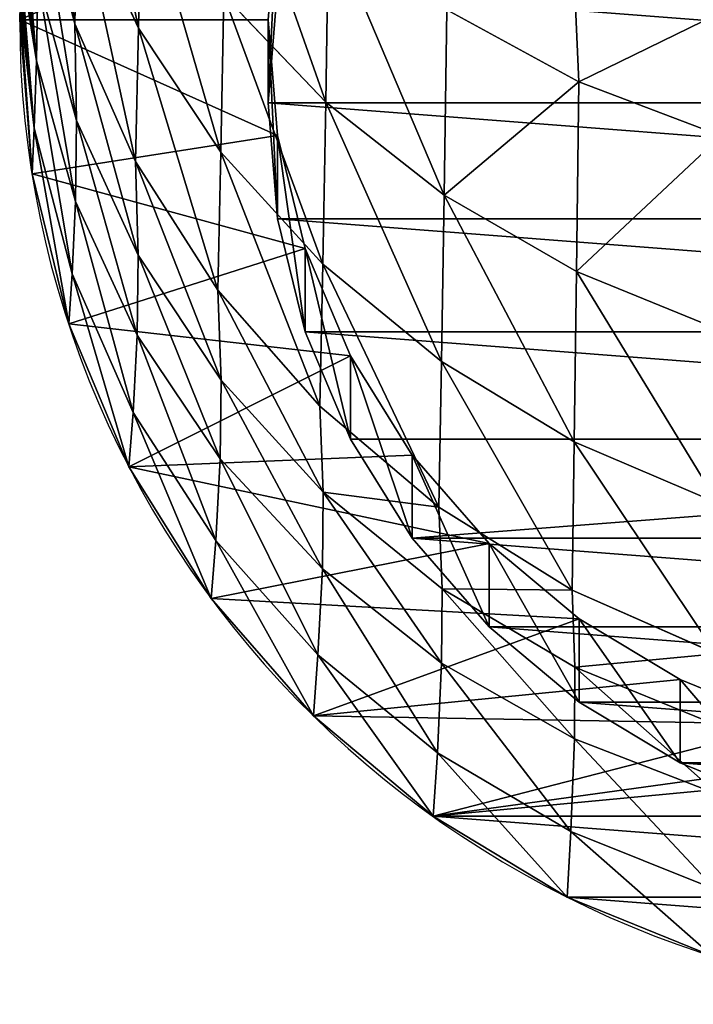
# Model space of a CAD drawing. Extents: x 0 to 21.4, y 0 to 18.7.
# Tile 1 of 256: x 9.1 to 10.2, y 0 to 1.6. Entities that reach past the tile are written whole.
import ezdxf

# ---------------------------------------------------------------- set-up
doc = ezdxf.new("R2010")
doc.units = 0
doc.header["$LTSCALE"] = 2.54
doc.layers.get('0').update_dxf_attribs({"color": 13, "linetype": 'CONTINUOUS'})

# ---------------------------------------------------------------- blocks, each defined once
blk = doc.blocks.new('GRUPUJ_36')
at = {"color": 0}
for p, q in [((13.9961, 8.3681, 3.3423), (13.9093, 8.1407, 3.2801)), ((13.9961, 8.3681, 3.3423), (13.9093, 8.1407, 3.2801)), ((14.3061, 8.3654, 3.0645), (14.2129, 8.1371, 3.0135)), ((14.3061, 8.3654, 3.0645), (14.2129, 8.1371, 3.0135)), ((14.5832, 8.3628, 2.7531), (14.4851, 8.1335, 2.7138)), ((14.5832, 8.3628, 2.7531), (14.4851, 8.1335, 2.7138)), ((14.8236, 8.3602, 2.412), (14.7223, 8.1299, 2.385)), ((14.8236, 8.3602, 2.412), (14.7223, 8.1299, 2.385)), ((14.9388, 8.3638, 2.2067), (14.8452, 8.1346, 2.1734)), ((14.9388, 8.3638, 2.2067), (14.8452, 8.1346, 2.1734)), ((15.0489, 8.3633, 1.9987), (14.9599, 8.1339, 1.9575)), ((15.0489, 8.3633, 1.9987), (14.9599, 8.1339, 1.9575)), ((15.2003, 8.359, 1.6098), (15.1078, 8.1281, 1.5798)), ((15.2003, 8.359, 1.6098), (15.1078, 8.1281, 1.5798)), ((14.8651, 8.3026, 1.1207), (14.9982, 8.3026, 0.4334)), ((14.8651, 8.3026, 1.1207), (14.9982, 8.3026, 0.4334)), ((13.9093, 8.1407, 3.2801), (13.7052, 8.1319, 3.4161)), ((13.9093, 8.1407, 3.2801), (13.7052, 8.1319, 3.4161)), ((13.9093, 8.1407, 3.2801), (13.7946, 7.9299, 3.2022)), ((13.9093, 8.1407, 3.2801), (13.7946, 7.9299, 3.2022)), ((14.2129, 8.1371, 3.0135), (13.9093, 8.1407, 3.2801)), ((14.2129, 8.1371, 3.0135), (13.9093, 8.1407, 3.2801)), ((14.2129, 8.1371, 3.0135), (14.0906, 7.9255, 2.9482)), ((14.2129, 8.1371, 3.0135), (14.0906, 7.9255, 2.9482)), ((14.4851, 8.1335, 2.7138), (14.2129, 8.1371, 3.0135)), ((14.4851, 8.1335, 2.7138), (14.2129, 8.1371, 3.0135)), ((14.7681, 8.1412, 1.1019), (14.9011, 8.1412, 0.4146)), ((14.7681, 8.1412, 1.1019), (14.9011, 8.1412, 0.4146)), ((14.4851, 8.1335, 2.7138), (14.3567, 7.9213, 2.662)), ((14.4851, 8.1335, 2.7138), (14.3567, 7.9213, 2.662)), ((14.7223, 8.1299, 2.385), (14.4851, 8.1335, 2.7138)), ((14.7223, 8.1299, 2.385), (14.4851, 8.1335, 2.7138)), ((14.7223, 8.1299, 2.385), (14.5894, 7.917, 2.347)), ((14.7223, 8.1299, 2.385), (14.5894, 7.917, 2.347)), ((14.8452, 8.1346, 2.1734), (14.7197, 7.9223, 2.1297)), ((14.8452, 8.1346, 2.1734), (14.7197, 7.9223, 2.1297)), ((14.8452, 8.1346, 2.1734), (14.7223, 8.1299, 2.385)), ((14.8452, 8.1346, 2.1734), (14.7223, 8.1299, 2.385)), ((14.9599, 8.1339, 1.9575), (14.8386, 7.9214, 1.9061)), ((14.9599, 8.1339, 1.9575), (14.8386, 7.9214, 1.9061)), ((14.9599, 8.1339, 1.9575), (14.8452, 8.1346, 2.1734)), ((14.9599, 8.1339, 1.9575), (14.8452, 8.1346, 2.1734)), ((15.1078, 8.1281, 1.5798), (14.9599, 8.1339, 1.9575)), ((15.1078, 8.1281, 1.5798), (14.9599, 8.1339, 1.9575)), ((15.1078, 8.1281, 1.5798), (14.9818, 7.9146, 1.5414)), ((15.1078, 8.1281, 1.5798), (14.9818, 7.9146, 1.5414)), ((15.2125, 8.1223, 1.1879), (15.1078, 8.1281, 1.5798)), ((15.2125, 8.1223, 1.1879), (15.1078, 8.1281, 1.5798)), ((14.6474, 7.9973, 1.0785), (14.7805, 7.9973, 0.3913)), ((14.6474, 7.9973, 1.0785), (14.7805, 7.9973, 0.3913)), ((14.0906, 7.9255, 2.9482), (13.7946, 7.9299, 3.2022)), ((14.0906, 7.9255, 2.9482), (13.7946, 7.9299, 3.2022)), ((14.0906, 7.9255, 2.9482), (13.942, 7.7361, 2.8705)), ((14.0906, 7.9255, 2.9482), (13.942, 7.7361, 2.8705)), ((14.3567, 7.9213, 2.662), (14.0906, 7.9255, 2.9482)), ((14.3567, 7.9213, 2.662), (14.0906, 7.9255, 2.9482)), ((14.3567, 7.9213, 2.662), (14.2009, 7.7314, 2.5989)), ((14.3567, 7.9213, 2.662), (14.2009, 7.7314, 2.5989)), ((14.5894, 7.917, 2.347), (14.3567, 7.9213, 2.662)), ((14.5894, 7.917, 2.347), (14.3567, 7.9213, 2.662)), ((14.5894, 7.917, 2.347), (14.4282, 7.7268, 2.2992)), ((14.5894, 7.917, 2.347), (14.4282, 7.7268, 2.2992)), ((14.7197, 7.9223, 2.1297), (14.5655, 7.7321, 2.0765)), ((14.7197, 7.9223, 2.1297), (14.5655, 7.7321, 2.0765)), ((14.7197, 7.9223, 2.1297), (14.5894, 7.917, 2.347)), ((14.7197, 7.9223, 2.1297), (14.5894, 7.917, 2.347)), ((14.8386, 7.9214, 1.9061), (14.6881, 7.731, 1.8456)), ((14.8386, 7.9214, 1.9061), (14.6881, 7.731, 1.8456)), ((14.8386, 7.9214, 1.9061), (14.7197, 7.9223, 2.1297)), ((14.8386, 7.9214, 1.9061), (14.7197, 7.9223, 2.1297)), ((14.9818, 7.9146, 1.5414), (14.8386, 7.9214, 1.9061)), ((14.9818, 7.9146, 1.5414), (14.8386, 7.9214, 1.9061)), ((14.9818, 7.9146, 1.5414), (14.8256, 7.7238, 1.4953)), ((14.9818, 7.9146, 1.5414), (14.8256, 7.7238, 1.4953)), ((15.0835, 7.9078, 1.1629), (14.9818, 7.9146, 1.5414)), ((15.0835, 7.9078, 1.1629), (14.9818, 7.9146, 1.5414)), ((14.5061, 7.8744, 1.0512), (14.6392, 7.8744, 0.3639)), ((14.5061, 7.8744, 1.0512), (14.6392, 7.8744, 0.3639)), ((14.3477, 7.7756, 1.0205), (14.4808, 7.7756, 0.3333)), ((14.3477, 7.7756, 1.0205), (14.4808, 7.7756, 0.3333)), ((13.942, 7.7361, 2.8705), (13.6549, 7.7408, 3.1105)), ((13.942, 7.7361, 2.8705), (13.6549, 7.7408, 3.1105)), ((13.942, 7.7361, 2.8705), (13.771, 7.5733, 2.782)), ((13.942, 7.7361, 2.8705), (13.771, 7.5733, 2.782)), ((14.2009, 7.7314, 2.5989), (13.942, 7.7361, 2.8705)), ((14.2009, 7.7314, 2.5989), (13.942, 7.7361, 2.8705)), ((14.2009, 7.7314, 2.5989), (14.0218, 7.5686, 2.526)), ((14.2009, 7.7314, 2.5989), (14.0218, 7.5686, 2.526)), ((14.4282, 7.7268, 2.2992), (14.2009, 7.7314, 2.5989)), ((14.4282, 7.7268, 2.2992), (14.2009, 7.7314, 2.5989)), ((14.5655, 7.7321, 2.0765), (14.3863, 7.5688, 2.0152)), ((14.5655, 7.7321, 2.0765), (14.3863, 7.5688, 2.0152)), ((14.5655, 7.7321, 2.0765), (14.4282, 7.7268, 2.2992)), ((14.5655, 7.7321, 2.0765), (14.4282, 7.7268, 2.2992)), ((14.6881, 7.731, 1.8456), (14.512, 7.5674, 1.7776)), ((14.6881, 7.731, 1.8456), (14.512, 7.5674, 1.7776)), ((14.6881, 7.731, 1.8456), (14.5655, 7.7321, 2.0765)), ((14.6881, 7.731, 1.8456), (14.5655, 7.7321, 2.0765)), ((14.8256, 7.7238, 1.4953), (14.6881, 7.731, 1.8456)), ((14.8256, 7.7238, 1.4953), (14.6881, 7.731, 1.8456)), ((14.4282, 7.7268, 2.2992), (14.2425, 7.5639, 2.2426)), ((14.4282, 7.7268, 2.2992), (14.2425, 7.5639, 2.2426)), ((14.8256, 7.7238, 1.4953), (14.6429, 7.5603, 1.4429)), ((14.8256, 7.7238, 1.4953), (14.6429, 7.5603, 1.4429)), ((14.9231, 7.7165, 1.1319), (14.8256, 7.7238, 1.4953)), ((14.9231, 7.7165, 1.1319), (14.8256, 7.7238, 1.4953)), ((14.1761, 7.7032, 0.9873), (14.3092, 7.7032, 0.3)), ((14.1761, 7.7032, 0.9873), (14.3092, 7.7032, 0.3)), ((13.9955, 7.659, 0.9523), (14.1285, 7.659, 0.2651)), ((13.9955, 7.659, 0.9523), (14.1285, 7.659, 0.2651)), ((13.8103, 7.6441, 0.9164), (13.9433, 7.6441, 0.2292)), ((13.8103, 7.6441, 0.9164), (13.9433, 7.6441, 0.2292)), ((14.0218, 7.5686, 2.526), (13.771, 7.5733, 2.782)), ((14.0218, 7.5686, 2.526), (13.771, 7.5733, 2.782)), ((14.0218, 7.5686, 2.526), (13.8237, 7.4368, 2.4453)), ((14.0218, 7.5686, 2.526), (13.8237, 7.4368, 2.4453)), ((14.2425, 7.5639, 2.2426), (14.0218, 7.5686, 2.526)), ((14.2425, 7.5639, 2.2426), (14.0218, 7.5686, 2.526)), ((14.2425, 7.5639, 2.2426), (14.0371, 7.4323, 2.1787)), ((14.2425, 7.5639, 2.2426), (14.0371, 7.4323, 2.1787)), ((14.3863, 7.5688, 2.0152), (14.1865, 7.4362, 1.9473)), ((14.3863, 7.5688, 2.0152), (14.1865, 7.4362, 1.9473)), ((14.3863, 7.5688, 2.0152), (14.2425, 7.5639, 2.2426)), ((14.3863, 7.5688, 2.0152), (14.2425, 7.5639, 2.2426)), ((14.512, 7.5674, 1.7776), (14.3147, 7.4347, 1.7037)), ((14.512, 7.5674, 1.7776), (14.3147, 7.4347, 1.7037)), ((14.512, 7.5674, 1.7776), (14.3863, 7.5688, 2.0152)), ((14.512, 7.5674, 1.7776), (14.3863, 7.5688, 2.0152)), ((14.6429, 7.5603, 1.4429), (14.4382, 7.4282, 1.3852)), ((14.6429, 7.5603, 1.4429), (14.4382, 7.4282, 1.3852)), ((14.6429, 7.5603, 1.4429), (14.512, 7.5674, 1.7776)), ((14.6429, 7.5603, 1.4429), (14.512, 7.5674, 1.7776)), ((14.7353, 7.5532, 1.0955), (14.6429, 7.5603, 1.4429)), ((14.7353, 7.5532, 1.0955), (14.6429, 7.5603, 1.4429)), ((13.8237, 7.4368, 2.4453), (13.5817, 7.4413, 2.6852)), ((13.8237, 7.4368, 2.4453), (13.5817, 7.4413, 2.6852)), ((13.8237, 7.4368, 2.4453), (13.6114, 7.3393, 2.3586)), ((13.8237, 7.4368, 2.4453), (13.6114, 7.3393, 2.3586)), ((14.0371, 7.4323, 2.1787), (13.8169, 7.3354, 2.109)), ((14.0371, 7.4323, 2.1787), (13.8169, 7.3354, 2.109)), ((14.0371, 7.4323, 2.1787), (13.8237, 7.4368, 2.4453)), ((14.0371, 7.4323, 2.1787), (13.8237, 7.4368, 2.4453)), ((14.1865, 7.4362, 1.9473), (13.9711, 7.3378, 1.8745)), ((14.1865, 7.4362, 1.9473), (13.9711, 7.3378, 1.8745)), ((14.1865, 7.4362, 1.9473), (14.0371, 7.4323, 2.1787)), ((14.1865, 7.4362, 1.9473), (14.0371, 7.4323, 2.1787)), ((14.3147, 7.4347, 1.7037), (14.101, 7.3361, 1.6258)), ((14.3147, 7.4347, 1.7037), (14.101, 7.3361, 1.6258)), ((14.3147, 7.4347, 1.7037), (14.1865, 7.4362, 1.9473)), ((14.3147, 7.4347, 1.7037), (14.1865, 7.4362, 1.9473)), ((14.4382, 7.4282, 1.3852), (14.2166, 7.3308, 1.3239)), ((14.4382, 7.4282, 1.3852), (14.2166, 7.3308, 1.3239)), ((14.4382, 7.4282, 1.3852), (14.3147, 7.4347, 1.7037)), ((14.4382, 7.4282, 1.3852), (14.3147, 7.4347, 1.7037)), ((14.5248, 7.4217, 1.0548), (14.4382, 7.4282, 1.3852)), ((14.5248, 7.4217, 1.0548), (14.4382, 7.4282, 1.3852)), ((13.8169, 7.3354, 2.109), (13.5873, 7.2754, 2.0353)), ((13.8169, 7.3354, 2.109), (13.5873, 7.2754, 2.0353)), ((13.8169, 7.3354, 2.109), (13.6114, 7.3393, 2.3586)), ((13.8169, 7.3354, 2.109), (13.6114, 7.3393, 2.3586)), ((13.9711, 7.3378, 1.8745), (13.7454, 7.2758, 1.7986)), ((13.9711, 7.3378, 1.8745), (13.7454, 7.2758, 1.7986)), ((13.9711, 7.3378, 1.8745), (13.8169, 7.3354, 2.109)), ((13.9711, 7.3378, 1.8745), (13.8169, 7.3354, 2.109)), ((14.101, 7.3361, 1.6258), (13.8762, 7.2741, 1.5458)), ((14.101, 7.3361, 1.6258), (13.8762, 7.2741, 1.5458)), ((14.101, 7.3361, 1.6258), (13.9711, 7.3378, 1.8745)), ((14.101, 7.3361, 1.6258), (13.9711, 7.3378, 1.8745)), ((14.2166, 7.3308, 1.3239), (14.101, 7.3361, 1.6258)), ((14.2166, 7.3308, 1.3239), (14.101, 7.3361, 1.6258)), ((14.2166, 7.3308, 1.3239), (13.9835, 7.2704, 1.2603)), ((14.2166, 7.3308, 1.3239), (13.9835, 7.2704, 1.2603)), ((14.2966, 7.3255, 1.0106), (14.2166, 7.3308, 1.3239)), ((14.2966, 7.3255, 1.0106), (14.2166, 7.3308, 1.3239)), ((13.8762, 7.2741, 1.5458), (13.6458, 7.2501, 1.4657)), ((13.8762, 7.2741, 1.5458), (13.6458, 7.2501, 1.4657)), ((13.8762, 7.2741, 1.5458), (13.7454, 7.2758, 1.7986)), ((13.8762, 7.2741, 1.5458), (13.7454, 7.2758, 1.7986)), ((13.9835, 7.2704, 1.2603), (13.8762, 7.2741, 1.5458)), ((13.9835, 7.2704, 1.2603), (13.8762, 7.2741, 1.5458)), ((13.9835, 7.2704, 1.2603), (13.7447, 7.2485, 1.1961)), ((13.9835, 7.2704, 1.2603), (13.7447, 7.2485, 1.1961)), ((14.0565, 7.2667, 0.9641), (13.9835, 7.2704, 1.2603)), ((14.0565, 7.2667, 0.9641), (13.9835, 7.2704, 1.2603)), ((13.8103, 7.247, 0.9164), (13.7889, 7.2475, 1.0077)), ((13.8103, 7.247, 0.9164), (13.7889, 7.2475, 1.0077))]:
    blk.add_line(p, q, dxfattribs=at)
at = {"color": 0, "extrusion": (-0.190075, -2.60949e-30, 0.981769)}
blk.add_arc((-8.85, 13.7327, -1.7253), 1.603, 270, 0, dxfattribs=at)
blk.add_arc((-8.85, 13.7327, -1.7253), 1.603, 270, 0, dxfattribs=at)
blk.add_arc((-8.85, 13.7327, -1.7253), 1.603, 270, 0, dxfattribs=at)
blk.add_arc((-8.85, 13.7327, -1.7253), 1.603, 270, 0, dxfattribs=at)
blk.add_arc((-8.85, 13.7327, -1.7253), 1.603, 270, 0, dxfattribs=at)
blk.add_arc((-8.85, 13.7327, -1.7253), 1.603, 270, 0, dxfattribs=at)
blk.add_arc((-8.85, 13.7327, -1.7253), 1.603, 270, 0, dxfattribs=at)
blk.add_arc((-8.85, 13.7327, -1.7253), 1.603, 270, 0, dxfattribs=at)
blk.add_arc((-8.85, 13.7327, -1.7253), 1.603, 270, 0, dxfattribs=at)
blk.add_arc((-8.85, 13.7327, -1.7253), 1.603, 270, 0, dxfattribs=at)
blk.add_arc((-8.85, 13.7327, -1.7253), 1.603, 270, 0, dxfattribs=at)
at = {"color": 0, "extrusion": (-0.190075, -1.07001e-15, 0.981769)}
blk.add_arc((-8.85, 13.7327, -1.7253), 1.603, 0, 90, dxfattribs=at)
blk.add_arc((-8.85, 13.7327, -1.7253), 1.603, 0, 90, dxfattribs=at)
blk.add_arc((-8.85, 13.7327, -1.7253), 1.603, 0, 90, dxfattribs=at)
blk.add_arc((-8.85, 13.7327, -1.7253), 1.603, 0, 90, dxfattribs=at)
blk.add_arc((-8.85, 13.7327, -1.7253), 1.603, 0, 90, dxfattribs=at)
blk.add_arc((-8.85, 13.7327, -1.7253), 1.603, 0, 90, dxfattribs=at)
blk.add_arc((-8.85, 13.7327, -1.7253), 1.603, 0, 90, dxfattribs=at)
blk.add_arc((-8.85, 13.7327, -1.7253), 1.603, 0, 90, dxfattribs=at)
blk.add_arc((-8.85, 13.7327, -1.7253), 1.603, 0, 90, dxfattribs=at)
blk.add_arc((-8.85, 13.7327, -1.7253), 1.603, 0, 90, dxfattribs=at)
blk.add_arc((-8.85, 13.7327, -1.7253), 1.603, 0, 90, dxfattribs=at)
at = {"color": 0}
mesh = blk.add_polyface(dxfattribs=at)
corners = [(12.2559, 9.1008, 0.6155), (12.2559, 8.5992, 0.6155), (12.2365, 8.85, 0.6118), (12.3135, 9.3454, 0.6267), (12.3135, 8.3546, 0.6267), (12.408, 9.5777, 0.645), (12.408, 8.1223, 0.645), (12.5371, 9.7922, 0.6699), (12.5371, 7.9078, 0.6699), (12.6975, 9.9835, 0.701), (12.6264, 8.85, 0.6872), (12.641, 9.0386, 0.6901), (12.6843, 9.2226, 0.6985), (12.7554, 9.3974, 0.7122), (12.8852, 10.1468, 0.7373), (12.8525, 9.5588, 0.731), (12.9732, 9.7027, 0.7544), (13.0958, 10.2783, 0.7781), (13.1144, 9.8256, 0.7817), (13.324, 10.3745, 0.8223), (13.2728, 9.9244, 0.8124), (13.4444, 9.9968, 0.8456), (13.5641, 10.4333, 0.8688), (13.6251, 10.041, 0.8806), (13.8103, 10.453, 0.9164), (13.8103, 10.0559, 0.9164), (14.0565, 10.4333, 0.9641), (13.9955, 10.041, 0.9523), (14.1761, 9.9968, 0.9873), (14.2966, 10.3745, 1.0106), (14.3477, 9.9244, 1.0205), (14.5248, 10.2783, 1.0548), (14.5061, 9.8256, 1.0512), (14.6474, 9.7027, 1.0785), (14.7353, 10.1468, 1.0955), (14.7681, 9.5588, 1.1019), (14.9231, 9.9835, 1.1319), (14.8651, 9.3974, 1.1207), (14.9362, 9.2226, 1.1344), (15.0835, 9.7922, 1.1629), (14.9796, 9.0386, 1.1428), (14.9941, 8.85, 1.1456), (12.6975, 7.7165, 0.701), (12.641, 8.6614, 0.6901), (12.6843, 8.4774, 0.6985), (12.7554, 8.3026, 0.7122), (12.8852, 7.5532, 0.7373), (12.8525, 8.1412, 0.731), (12.9732, 7.9973, 0.7544), (13.0958, 7.4217, 0.7781), (13.1144, 7.8744, 0.7817), (13.324, 7.3255, 0.8223), (13.2728, 7.7756, 0.8124), (13.4444, 7.7032, 0.8456), (13.5641, 7.2667, 0.8688), (13.6251, 7.659, 0.8806), (13.8103, 7.247, 0.9164), (13.8103, 7.6441, 0.9164), (13.9955, 7.659, 0.9523), (14.0565, 7.2667, 0.9641), (14.1761, 7.7032, 0.9873), (14.2966, 7.3255, 1.0106), (14.3477, 7.7756, 1.0205), (14.5248, 7.4217, 1.0548), (14.5061, 7.8744, 1.0512), (14.6474, 7.9973, 1.0785), (14.7353, 7.5532, 1.0955), (14.7681, 8.1412, 1.1019), (14.9231, 7.7165, 1.1319), (14.8651, 8.3026, 1.1207), (14.9362, 8.4774, 1.1344), (15.0835, 7.9078, 1.1629), (14.9796, 8.6614, 1.1428), (15.2125, 9.5777, 1.1879), (15.2125, 8.1223, 1.1879), (15.307, 9.3454, 1.2062), (15.307, 8.3546, 1.2062), (15.3647, 9.1008, 1.2174), (15.3647, 8.5992, 1.2174), (15.384, 8.85, 1.2211)]
mesh.append_faces([[corners[k] for k in face] for face in [(0, 1, 2), (78, 77, 79)]], dxfattribs={"vtx0": -1, "color": 0})
mesh.append_faces([[corners[k] for k in face] for face in [(1, 3, 4), (4, 5, 6), (6, 7, 8), (10, 9, 11), (11, 9, 12), (12, 9, 13), (13, 14, 15), (15, 14, 16), (16, 17, 18), (18, 19, 20), (20, 19, 21), (21, 22, 23), (23, 24, 25), (25, 26, 27), (27, 26, 28), (28, 29, 30), (30, 31, 32), (32, 31, 33), (33, 34, 35), (35, 36, 37), (37, 36, 38), (38, 39, 40), (40, 39, 41), (42, 45, 46), (46, 48, 49), (49, 50, 51), (51, 53, 54), (54, 55, 56), (56, 58, 59), (59, 60, 61), (61, 62, 63), (63, 65, 66), (66, 67, 68), (68, 70, 71), (71, 73, 74), (74, 75, 76), (76, 77, 78)]], dxfattribs={"vtx0": -1, "vtx1": -1, "color": 0})
mesh.append_faces([[corners[k] for k in face] for face in [(8, 9, 10), (71, 41, 39)]], dxfattribs={"vtx0": -1, "vtx1": -1, "vtx2": -1, "color": 0})
mesh.append_faces([[corners[k] for k in face] for face in [(1, 0, 3), (4, 3, 5), (6, 5, 7), (8, 7, 9), (13, 9, 14), (16, 14, 17), (18, 17, 19), (21, 19, 22), (23, 22, 24), (25, 24, 26), (28, 26, 29), (30, 29, 31), (33, 31, 34), (35, 34, 36), (38, 36, 39), (10, 42, 8), (42, 10, 43), (42, 43, 44), (42, 44, 45), (46, 45, 47), (46, 47, 48), (49, 48, 50), (51, 50, 52), (51, 52, 53), (54, 53, 55), (56, 55, 57), (56, 57, 58), (59, 58, 60), (61, 60, 62), (63, 62, 64), (63, 64, 65), (66, 65, 67), (68, 67, 69), (68, 69, 70), (71, 70, 72), (71, 72, 41), (71, 39, 73), (74, 73, 75), (76, 75, 77)]], dxfattribs={"vtx0": -1, "vtx2": -1, "color": 0})
mesh = blk.add_polyface(dxfattribs=at)
corners = [(12.774, 9.0386, 0.0028), (12.774, 8.6614, 0.0028), (12.7595, 8.85), (12.8174, 9.2226, 0.0112), (12.8174, 8.4774, 0.0112), (12.8885, 9.3974, 0.025), (12.8885, 8.3026, 0.025), (12.9856, 9.5588, 0.0438), (12.9856, 8.1412, 0.0438), (13.1062, 9.7027, 0.0671), (13.1062, 7.9973, 0.0671), (13.2475, 9.8256, 0.0945), (13.2475, 7.8744, 0.0945), (13.4059, 9.9244, 0.1251), (13.4059, 7.7756, 0.1251), (13.5775, 9.9968, 0.1584), (13.5775, 7.7032, 0.1584), (13.7581, 10.041, 0.1933), (13.7581, 7.659, 0.1933), (13.9433, 10.0559, 0.2292), (13.9433, 7.6441, 0.2292), (14.1285, 10.041, 0.2651), (14.1285, 7.659, 0.2651), (14.3092, 9.9968, 0.3), (14.3092, 7.7032, 0.3), (14.4808, 9.9244, 0.3333), (14.4808, 7.7756, 0.3333), (14.6392, 7.8744, 0.3639), (14.6392, 9.8256, 0.3639), (14.7805, 9.7027, 0.3913), (14.7805, 7.9973, 0.3913), (14.9011, 9.5588, 0.4146), (14.9011, 8.1412, 0.4146), (14.9982, 9.3974, 0.4334), (14.9982, 8.3026, 0.4334), (15.0693, 9.2226, 0.4472), (15.0693, 8.4774, 0.4472), (15.1126, 9.0386, 0.4556), (15.1126, 8.6614, 0.4556), (15.1272, 8.85, 0.4584)]
mesh.append_faces([[corners[k] for k in face] for face in [(0, 1, 2), (38, 37, 39)]], dxfattribs={"vtx0": -1, "color": 0})
mesh.append_faces([[corners[k] for k in face] for face in [(1, 3, 4), (4, 5, 6), (6, 7, 8), (8, 9, 10), (10, 11, 12), (12, 13, 14), (14, 15, 16), (16, 17, 18), (18, 19, 20), (20, 21, 22), (22, 23, 24), (24, 25, 26), (26, 25, 27), (27, 29, 30), (30, 31, 32), (32, 33, 34), (34, 35, 36), (36, 37, 38)]], dxfattribs={"vtx0": -1, "vtx1": -1, "color": 0})
mesh.append_faces([[corners[k] for k in face] for face in [(1, 0, 3), (4, 3, 5), (6, 5, 7), (8, 7, 9), (10, 9, 11), (12, 11, 13), (14, 13, 15), (16, 15, 17), (18, 17, 19), (20, 19, 21), (22, 21, 23), (24, 23, 25), (27, 25, 28), (27, 28, 29), (30, 29, 31), (32, 31, 33), (34, 33, 35), (36, 35, 37)]], dxfattribs={"vtx0": -1, "vtx2": -1, "color": 0})
mesh = blk.add_polyface(dxfattribs=at)
corners = [(15.0693, 8.4774, 0.4472), (14.8651, 8.3026, 1.1207), (14.9982, 8.3026, 0.4334), (14.9362, 8.4774, 1.1344)]
mesh.append_faces([[corners[k] for k in face] for face in [(0, 1, 2), (1, 0, 3)]], dxfattribs={"vtx0": -1, "color": 0})
mesh = blk.add_polyface(dxfattribs=at)
corners = [(13.9093, 8.1407, 3.2801), (13.8017, 8.3614, 3.4761), (13.7052, 8.1319, 3.4161), (13.9961, 8.3681, 3.3423)]
mesh.append_faces([[corners[k] for k in face] for face in [(0, 1, 2), (1, 0, 3)]], dxfattribs={"vtx0": -1, "color": 0})
mesh = blk.add_polyface(dxfattribs=at)
corners = [(14.2129, 8.1371, 3.0135), (13.9961, 8.3681, 3.3423), (13.9093, 8.1407, 3.2801), (14.3061, 8.3654, 3.0645)]
mesh.append_faces([[corners[k] for k in face] for face in [(0, 1, 2), (1, 0, 3)]], dxfattribs={"vtx0": -1, "color": 0})
mesh = blk.add_polyface(dxfattribs=at)
corners = [(14.5832, 8.3628, 2.7531), (14.2129, 8.1371, 3.0135), (14.4851, 8.1335, 2.7138), (14.3061, 8.3654, 3.0645)]
mesh.append_faces([[corners[k] for k in face] for face in [(0, 1, 2), (1, 0, 3)]], dxfattribs={"vtx0": -1, "color": 0})
mesh = blk.add_polyface(dxfattribs=at)
corners = [(14.8236, 8.3602, 2.412), (14.4851, 8.1335, 2.7138), (14.7223, 8.1299, 2.385), (14.5832, 8.3628, 2.7531)]
mesh.append_faces([[corners[k] for k in face] for face in [(0, 1, 2), (1, 0, 3)]], dxfattribs={"vtx0": -1, "color": 0})
mesh = blk.add_polyface(dxfattribs=at)
corners = [(14.8452, 8.1346, 2.1734), (14.8236, 8.3602, 2.412), (14.7223, 8.1299, 2.385), (14.9388, 8.3638, 2.2067)]
mesh.append_faces([[corners[k] for k in face] for face in [(0, 1, 2), (1, 0, 3)]], dxfattribs={"vtx0": -1, "color": 0})
mesh = blk.add_polyface(dxfattribs=at)
corners = [(15.0489, 8.3633, 1.9987), (14.8452, 8.1346, 2.1734), (14.9599, 8.1339, 1.9575), (14.9388, 8.3638, 2.2067)]
mesh.append_faces([[corners[k] for k in face] for face in [(0, 1, 2), (1, 0, 3)]], dxfattribs={"vtx0": -1, "color": 0})
mesh = blk.add_polyface(dxfattribs=at)
corners = [(15.2003, 8.359, 1.6098), (14.9599, 8.1339, 1.9575), (15.1078, 8.1281, 1.5798), (15.0489, 8.3633, 1.9987)]
mesh.append_faces([[corners[k] for k in face] for face in [(0, 1, 2), (1, 0, 3)]], dxfattribs={"vtx0": -1, "color": 0})
mesh = blk.add_polyface(dxfattribs=at)
corners = [(15.307, 8.3546, 1.2062), (15.1078, 8.1281, 1.5798), (15.2125, 8.1223, 1.1879), (15.2003, 8.359, 1.6098)]
mesh.append_faces([[corners[k] for k in face] for face in [(0, 1, 2), (1, 0, 3)]], dxfattribs={"vtx0": -1, "color": 0})
mesh = blk.add_polyface(dxfattribs=at)
corners = [(14.9982, 8.3026, 0.4334), (14.7681, 8.1412, 1.1019), (14.9011, 8.1412, 0.4146), (14.8651, 8.3026, 1.1207)]
mesh.append_faces([[corners[k] for k in face] for face in [(0, 1, 2), (1, 0, 3)]], dxfattribs={"vtx0": -1, "color": 0})
mesh = blk.add_polyface(dxfattribs=at)
corners = [(13.7946, 7.9299, 3.2022), (13.7052, 8.1319, 3.4161), (13.581, 7.9198, 3.3399), (13.9093, 8.1407, 3.2801)]
mesh.append_faces([[corners[k] for k in face] for face in [(0, 1, 2), (1, 0, 3)]], dxfattribs={"vtx0": -1, "color": 0})
mesh = blk.add_polyface(dxfattribs=at)
corners = [(14.0906, 7.9255, 2.9482), (13.9093, 8.1407, 3.2801), (13.7946, 7.9299, 3.2022), (14.2129, 8.1371, 3.0135)]
mesh.append_faces([[corners[k] for k in face] for face in [(0, 1, 2), (1, 0, 3)]], dxfattribs={"vtx0": -1, "color": 0})
mesh = blk.add_polyface(dxfattribs=at)
corners = [(14.4851, 8.1335, 2.7138), (14.0906, 7.9255, 2.9482), (14.3567, 7.9213, 2.662), (14.2129, 8.1371, 3.0135)]
mesh.append_faces([[corners[k] for k in face] for face in [(0, 1, 2), (1, 0, 3)]], dxfattribs={"vtx0": -1, "color": 0})
mesh = blk.add_polyface(dxfattribs=at)
corners = [(14.9011, 8.1412, 0.4146), (14.6474, 7.9973, 1.0785), (14.7805, 7.9973, 0.3913), (14.7681, 8.1412, 1.1019)]
mesh.append_faces([[corners[k] for k in face] for face in [(0, 1, 2), (1, 0, 3)]], dxfattribs={"vtx0": -1, "color": 0})
mesh = blk.add_polyface(dxfattribs=at)
corners = [(14.7223, 8.1299, 2.385), (14.3567, 7.9213, 2.662), (14.5894, 7.917, 2.347), (14.4851, 8.1335, 2.7138)]
mesh.append_faces([[corners[k] for k in face] for face in [(0, 1, 2), (1, 0, 3)]], dxfattribs={"vtx0": -1, "color": 0})
mesh = blk.add_polyface(dxfattribs=at)
corners = [(14.7197, 7.9223, 2.1297), (14.7223, 8.1299, 2.385), (14.5894, 7.917, 2.347), (14.8452, 8.1346, 2.1734)]
mesh.append_faces([[corners[k] for k in face] for face in [(0, 1, 2), (1, 0, 3)]], dxfattribs={"vtx0": -1, "color": 0})
mesh = blk.add_polyface(dxfattribs=at)
corners = [(14.9599, 8.1339, 1.9575), (14.7197, 7.9223, 2.1297), (14.8386, 7.9214, 1.9061), (14.8452, 8.1346, 2.1734)]
mesh.append_faces([[corners[k] for k in face] for face in [(0, 1, 2), (1, 0, 3)]], dxfattribs={"vtx0": -1, "color": 0})
mesh = blk.add_polyface(dxfattribs=at)
corners = [(15.1078, 8.1281, 1.5798), (14.8386, 7.9214, 1.9061), (14.9818, 7.9146, 1.5414), (14.9599, 8.1339, 1.9575)]
mesh.append_faces([[corners[k] for k in face] for face in [(0, 1, 2), (1, 0, 3)]], dxfattribs={"vtx0": -1, "color": 0})
mesh = blk.add_polyface(dxfattribs=at)
corners = [(15.2125, 8.1223, 1.1879), (14.9818, 7.9146, 1.5414), (15.0835, 7.9078, 1.1629), (15.1078, 8.1281, 1.5798)]
mesh.append_faces([[corners[k] for k in face] for face in [(0, 1, 2), (1, 0, 3)]], dxfattribs={"vtx0": -1, "color": 0})
mesh = blk.add_polyface(dxfattribs=at)
corners = [(14.7805, 7.9973, 0.3913), (14.5061, 7.8744, 1.0512), (14.6392, 7.8744, 0.3639), (14.6474, 7.9973, 1.0785)]
mesh.append_faces([[corners[k] for k in face] for face in [(0, 1, 2), (1, 0, 3)]], dxfattribs={"vtx0": -1, "color": 0})
mesh = blk.add_polyface(dxfattribs=at)
corners = [(14.0906, 7.9255, 2.9482), (13.6549, 7.7408, 3.1105), (13.942, 7.7361, 2.8705), (13.7946, 7.9299, 3.2022)]
mesh.append_faces([[corners[k] for k in face] for face in [(0, 1, 2), (1, 0, 3)]], dxfattribs={"vtx0": -1, "color": 0})
mesh = blk.add_polyface(dxfattribs=at)
corners = [(14.3567, 7.9213, 2.662), (13.942, 7.7361, 2.8705), (14.2009, 7.7314, 2.5989), (14.0906, 7.9255, 2.9482)]
mesh.append_faces([[corners[k] for k in face] for face in [(0, 1, 2), (1, 0, 3)]], dxfattribs={"vtx0": -1, "color": 0})
mesh = blk.add_polyface(dxfattribs=at)
corners = [(14.5894, 7.917, 2.347), (14.2009, 7.7314, 2.5989), (14.4282, 7.7268, 2.2992), (14.3567, 7.9213, 2.662)]
mesh.append_faces([[corners[k] for k in face] for face in [(0, 1, 2), (1, 0, 3)]], dxfattribs={"vtx0": -1, "color": 0})
mesh = blk.add_polyface(dxfattribs=at)
corners = [(14.5655, 7.7321, 2.0765), (14.5894, 7.917, 2.347), (14.4282, 7.7268, 2.2992), (14.7197, 7.9223, 2.1297)]
mesh.append_faces([[corners[k] for k in face] for face in [(0, 1, 2), (1, 0, 3)]], dxfattribs={"vtx0": -1, "color": 0})
mesh = blk.add_polyface(dxfattribs=at)
corners = [(14.8386, 7.9214, 1.9061), (14.5655, 7.7321, 2.0765), (14.6881, 7.731, 1.8456), (14.7197, 7.9223, 2.1297)]
mesh.append_faces([[corners[k] for k in face] for face in [(0, 1, 2), (1, 0, 3)]], dxfattribs={"vtx0": -1, "color": 0})
mesh = blk.add_polyface(dxfattribs=at)
corners = [(14.9818, 7.9146, 1.5414), (14.6881, 7.731, 1.8456), (14.8256, 7.7238, 1.4953), (14.8386, 7.9214, 1.9061)]
mesh.append_faces([[corners[k] for k in face] for face in [(0, 1, 2), (1, 0, 3)]], dxfattribs={"vtx0": -1, "color": 0})
mesh = blk.add_polyface(dxfattribs=at)
corners = [(15.0835, 7.9078, 1.1629), (14.8256, 7.7238, 1.4953), (14.9231, 7.7165, 1.1319), (14.9818, 7.9146, 1.5414)]
mesh.append_faces([[corners[k] for k in face] for face in [(0, 1, 2), (1, 0, 3)]], dxfattribs={"vtx0": -1, "color": 0})
mesh = blk.add_polyface(dxfattribs=at)
corners = [(14.6392, 7.8744, 0.3639), (14.3477, 7.7756, 1.0205), (14.4808, 7.7756, 0.3333), (14.5061, 7.8744, 1.0512)]
mesh.append_faces([[corners[k] for k in face] for face in [(0, 1, 2), (1, 0, 3)]], dxfattribs={"vtx0": -1, "color": 0})
mesh = blk.add_polyface(dxfattribs=at)
corners = [(14.4808, 7.7756, 0.3333), (14.1761, 7.7032, 0.9873), (14.3092, 7.7032, 0.3), (14.3477, 7.7756, 1.0205)]
mesh.append_faces([[corners[k] for k in face] for face in [(0, 1, 2), (1, 0, 3)]], dxfattribs={"vtx0": -1, "color": 0})
mesh = blk.add_polyface(dxfattribs=at)
corners = [(13.942, 7.7361, 2.8705), (13.4935, 7.5781, 3.0073), (13.771, 7.5733, 2.782), (13.6549, 7.7408, 3.1105)]
mesh.append_faces([[corners[k] for k in face] for face in [(0, 1, 2), (1, 0, 3)]], dxfattribs={"vtx0": -1, "color": 0})
mesh = blk.add_polyface(dxfattribs=at)
corners = [(14.2009, 7.7314, 2.5989), (13.771, 7.5733, 2.782), (14.0218, 7.5686, 2.526), (13.942, 7.7361, 2.8705)]
mesh.append_faces([[corners[k] for k in face] for face in [(0, 1, 2), (1, 0, 3)]], dxfattribs={"vtx0": -1, "color": 0})
mesh = blk.add_polyface(dxfattribs=at)
corners = [(14.4282, 7.7268, 2.2992), (14.0218, 7.5686, 2.526), (14.2425, 7.5639, 2.2426), (14.2009, 7.7314, 2.5989)]
mesh.append_faces([[corners[k] for k in face] for face in [(0, 1, 2), (1, 0, 3)]], dxfattribs={"vtx0": -1, "color": 0})
mesh = blk.add_polyface(dxfattribs=at)
corners = [(14.5655, 7.7321, 2.0765), (14.2425, 7.5639, 2.2426), (14.3863, 7.5688, 2.0152), (14.4282, 7.7268, 2.2992)]
mesh.append_faces([[corners[k] for k in face] for face in [(0, 1, 2), (1, 0, 3)]], dxfattribs={"vtx0": -1, "color": 0})
mesh = blk.add_polyface(dxfattribs=at)
corners = [(14.6881, 7.731, 1.8456), (14.3863, 7.5688, 2.0152), (14.512, 7.5674, 1.7776), (14.5655, 7.7321, 2.0765)]
mesh.append_faces([[corners[k] for k in face] for face in [(0, 1, 2), (1, 0, 3)]], dxfattribs={"vtx0": -1, "color": 0})
mesh = blk.add_polyface(dxfattribs=at)
corners = [(14.8256, 7.7238, 1.4953), (14.512, 7.5674, 1.7776), (14.6429, 7.5603, 1.4429), (14.6881, 7.731, 1.8456)]
mesh.append_faces([[corners[k] for k in face] for face in [(0, 1, 2), (1, 0, 3)]], dxfattribs={"vtx0": -1, "color": 0})
mesh = blk.add_polyface(dxfattribs=at)
corners = [(14.9231, 7.7165, 1.1319), (14.6429, 7.5603, 1.4429), (14.7353, 7.5532, 1.0955), (14.8256, 7.7238, 1.4953)]
mesh.append_faces([[corners[k] for k in face] for face in [(0, 1, 2), (1, 0, 3)]], dxfattribs={"vtx0": -1, "color": 0})
mesh = blk.add_polyface(dxfattribs=at)
corners = [(14.3092, 7.7032, 0.3), (13.9955, 7.659, 0.9523), (14.1285, 7.659, 0.2651), (14.1761, 7.7032, 0.9873)]
mesh.append_faces([[corners[k] for k in face] for face in [(0, 1, 2), (1, 0, 3)]], dxfattribs={"vtx0": -1, "color": 0})
mesh = blk.add_polyface(dxfattribs=at)
corners = [(13.9433, 7.6441, 0.2292), (13.6251, 7.659, 0.8806), (13.7581, 7.659, 0.1933), (13.8103, 7.6441, 0.9164)]
mesh.append_faces([[corners[k] for k in face] for face in [(0, 1, 2), (1, 0, 3)]], dxfattribs={"vtx0": -1, "color": 0})
mesh = blk.add_polyface(dxfattribs=at)
corners = [(14.1285, 7.659, 0.2651), (13.8103, 7.6441, 0.9164), (13.9433, 7.6441, 0.2292), (13.9955, 7.659, 0.9523)]
mesh.append_faces([[corners[k] for k in face] for face in [(0, 1, 2), (1, 0, 3)]], dxfattribs={"vtx0": -1, "color": 0})
mesh = blk.add_polyface(dxfattribs=at)
corners = [(14.0218, 7.5686, 2.526), (13.5817, 7.4413, 2.6852), (13.8237, 7.4368, 2.4453), (13.771, 7.5733, 2.782)]
mesh.append_faces([[corners[k] for k in face] for face in [(0, 1, 2), (1, 0, 3)]], dxfattribs={"vtx0": -1, "color": 0})
mesh = blk.add_polyface(dxfattribs=at)
corners = [(14.2425, 7.5639, 2.2426), (13.8237, 7.4368, 2.4453), (14.0371, 7.4323, 2.1787), (14.0218, 7.5686, 2.526)]
mesh.append_faces([[corners[k] for k in face] for face in [(0, 1, 2), (1, 0, 3)]], dxfattribs={"vtx0": -1, "color": 0})
mesh = blk.add_polyface(dxfattribs=at)
corners = [(14.3863, 7.5688, 2.0152), (14.0371, 7.4323, 2.1787), (14.1865, 7.4362, 1.9473), (14.2425, 7.5639, 2.2426)]
mesh.append_faces([[corners[k] for k in face] for face in [(0, 1, 2), (1, 0, 3)]], dxfattribs={"vtx0": -1, "color": 0})
mesh = blk.add_polyface(dxfattribs=at)
corners = [(14.512, 7.5674, 1.7776), (14.1865, 7.4362, 1.9473), (14.3147, 7.4347, 1.7037), (14.3863, 7.5688, 2.0152)]
mesh.append_faces([[corners[k] for k in face] for face in [(0, 1, 2), (1, 0, 3)]], dxfattribs={"vtx0": -1, "color": 0})
mesh = blk.add_polyface(dxfattribs=at)
corners = [(14.6429, 7.5603, 1.4429), (14.3147, 7.4347, 1.7037), (14.4382, 7.4282, 1.3852), (14.512, 7.5674, 1.7776)]
mesh.append_faces([[corners[k] for k in face] for face in [(0, 1, 2), (1, 0, 3)]], dxfattribs={"vtx0": -1, "color": 0})
mesh = blk.add_polyface(dxfattribs=at)
corners = [(14.7353, 7.5532, 1.0955), (14.4382, 7.4282, 1.3852), (14.5248, 7.4217, 1.0548), (14.6429, 7.5603, 1.4429)]
mesh.append_faces([[corners[k] for k in face] for face in [(0, 1, 2), (1, 0, 3)]], dxfattribs={"vtx0": -1, "color": 0})
mesh = blk.add_polyface(dxfattribs=at)
corners = [(13.8237, 7.4368, 2.4453), (13.3788, 7.3433, 2.5822), (13.6114, 7.3393, 2.3586), (13.5817, 7.4413, 2.6852)]
mesh.append_faces([[corners[k] for k in face] for face in [(0, 1, 2), (1, 0, 3)]], dxfattribs={"vtx0": -1, "color": 0})
mesh = blk.add_polyface(dxfattribs=at)
corners = [(14.0371, 7.4323, 2.1787), (13.6114, 7.3393, 2.3586), (13.8169, 7.3354, 2.109), (13.8237, 7.4368, 2.4453)]
mesh.append_faces([[corners[k] for k in face] for face in [(0, 1, 2), (1, 0, 3)]], dxfattribs={"vtx0": -1, "color": 0})
mesh = blk.add_polyface(dxfattribs=at)
corners = [(14.1865, 7.4362, 1.9473), (13.8169, 7.3354, 2.109), (13.9711, 7.3378, 1.8745), (14.0371, 7.4323, 2.1787)]
mesh.append_faces([[corners[k] for k in face] for face in [(0, 1, 2), (1, 0, 3)]], dxfattribs={"vtx0": -1, "color": 0})
mesh = blk.add_polyface(dxfattribs=at)
corners = [(14.3147, 7.4347, 1.7037), (13.9711, 7.3378, 1.8745), (14.101, 7.3361, 1.6258), (14.1865, 7.4362, 1.9473)]
mesh.append_faces([[corners[k] for k in face] for face in [(0, 1, 2), (1, 0, 3)]], dxfattribs={"vtx0": -1, "color": 0})
mesh = blk.add_polyface(dxfattribs=at)
corners = [(14.4382, 7.4282, 1.3852), (14.101, 7.3361, 1.6258), (14.2166, 7.3308, 1.3239), (14.3147, 7.4347, 1.7037)]
mesh.append_faces([[corners[k] for k in face] for face in [(0, 1, 2), (1, 0, 3)]], dxfattribs={"vtx0": -1, "color": 0})
mesh = blk.add_polyface(dxfattribs=at)
corners = [(14.5248, 7.4217, 1.0548), (14.2166, 7.3308, 1.3239), (14.2966, 7.3255, 1.0106), (14.4382, 7.4282, 1.3852)]
mesh.append_faces([[corners[k] for k in face] for face in [(0, 1, 2), (1, 0, 3)]], dxfattribs={"vtx0": -1, "color": 0})
mesh = blk.add_polyface(dxfattribs=at)
corners = [(13.8169, 7.3354, 2.109), (13.3902, 7.2785, 2.2681), (13.5873, 7.2754, 2.0353), (13.6114, 7.3393, 2.3586)]
mesh.append_faces([[corners[k] for k in face] for face in [(0, 1, 2), (1, 0, 3)]], dxfattribs={"vtx0": -1, "color": 0})
mesh = blk.add_polyface(dxfattribs=at)
corners = [(13.9711, 7.3378, 1.8745), (13.5873, 7.2754, 2.0353), (13.7454, 7.2758, 1.7986), (13.8169, 7.3354, 2.109)]
mesh.append_faces([[corners[k] for k in face] for face in [(0, 1, 2), (1, 0, 3)]], dxfattribs={"vtx0": -1, "color": 0})
mesh = blk.add_polyface(dxfattribs=at)
corners = [(14.101, 7.3361, 1.6258), (13.7454, 7.2758, 1.7986), (13.8762, 7.2741, 1.5458), (13.9711, 7.3378, 1.8745)]
mesh.append_faces([[corners[k] for k in face] for face in [(0, 1, 2), (1, 0, 3)]], dxfattribs={"vtx0": -1, "color": 0})
mesh = blk.add_polyface(dxfattribs=at)
corners = [(14.2166, 7.3308, 1.3239), (13.8762, 7.2741, 1.5458), (13.9835, 7.2704, 1.2603), (14.101, 7.3361, 1.6258)]
mesh.append_faces([[corners[k] for k in face] for face in [(0, 1, 2), (1, 0, 3)]], dxfattribs={"vtx0": -1, "color": 0})
mesh = blk.add_polyface(dxfattribs=at)
corners = [(14.2966, 7.3255, 1.0106), (13.9835, 7.2704, 1.2603), (14.0565, 7.2667, 0.9641), (14.2166, 7.3308, 1.3239)]
mesh.append_faces([[corners[k] for k in face] for face in [(0, 1, 2), (1, 0, 3)]], dxfattribs={"vtx0": -1, "color": 0})
mesh = blk.add_polyface(dxfattribs=at)
corners = [(13.8762, 7.2741, 1.5458), (13.5985, 7.2508, 1.5582), (13.6458, 7.2501, 1.4657), (13.7454, 7.2758, 1.7986), (13.5511, 7.2514, 1.6507), (13.515, 7.2519, 1.7214)]
mesh.append_faces([[corners[k] for k in face] for face in [(0, 1, 2), (4, 3, 5)]], dxfattribs={"vtx0": -1, "color": 0})
mesh.append_faces([[corners[k] for k in face] for face in [(1, 3, 4)]], dxfattribs={"vtx0": -1, "vtx1": -1, "color": 0})
mesh.append_faces([[corners[k] for k in face] for face in [(1, 0, 3)]], dxfattribs={"vtx0": -1, "vtx2": -1, "color": 0})
mesh = blk.add_polyface(dxfattribs=at)
corners = [(13.9835, 7.2704, 1.2603), (13.7203, 7.2489, 1.2627), (13.7447, 7.2485, 1.1961), (13.8762, 7.2741, 1.5458), (13.6959, 7.2493, 1.3293), (13.6691, 7.2497, 1.4023), (13.6458, 7.2501, 1.4657)]
mesh.append_faces([[corners[k] for k in face] for face in [(0, 1, 2), (5, 3, 6)]], dxfattribs={"vtx0": -1, "color": 0})
mesh.append_faces([[corners[k] for k in face] for face in [(1, 3, 4), (4, 3, 5)]], dxfattribs={"vtx0": -1, "vtx1": -1, "color": 0})
mesh.append_faces([[corners[k] for k in face] for face in [(1, 0, 3)]], dxfattribs={"vtx0": -1, "vtx2": -1, "color": 0})
mesh = blk.add_polyface(dxfattribs=at)
corners = [(13.8103, 7.247, 0.9164), (13.5438, 7.2679, 0.9564), (13.5641, 7.2667, 0.8688), (13.7889, 7.2475, 1.0077)]
mesh.append_faces([[corners[k] for k in face] for face in [(0, 1, 2), (1, 0, 3)]], dxfattribs={"vtx0": -1, "color": 0})
mesh = blk.add_polyface(dxfattribs=at)
corners = [(14.0565, 7.2667, 0.9641), (13.7889, 7.2475, 1.0077), (13.8103, 7.247, 0.9164), (13.9835, 7.2704, 1.2603), (13.7675, 7.248, 1.099), (13.7447, 7.2485, 1.1961)]
mesh.append_faces([[corners[k] for k in face] for face in [(0, 1, 2), (4, 3, 5)]], dxfattribs={"vtx0": -1, "color": 0})
mesh.append_faces([[corners[k] for k in face] for face in [(1, 3, 4)]], dxfattribs={"vtx0": -1, "vtx1": -1, "color": 0})
mesh.append_faces([[corners[k] for k in face] for face in [(1, 0, 3)]], dxfattribs={"vtx0": -1, "vtx2": -1, "color": 0})
blk = doc.blocks.new('GRUPUJ_37')
at = {"color": 0}
blk.add_blockref('GRUPUJ_36', (0, 0, -0.6118), dxfattribs=at)
blk = doc.blocks.new('KOMPONENT_7')
at = {"color": 253, "rotation": 270.0000000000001}
blk.add_blockref('GRUPUJ_37', (1.85, 15.384, 1.1186), dxfattribs=at)

msp = doc.modelspace()

# ---------------------------------------------------------------- block references
at = {"color": 0}
msp.add_blockref('KOMPONENT_7', (0, 0), dxfattribs=at)

doc.saveas('drawing.dxf')
